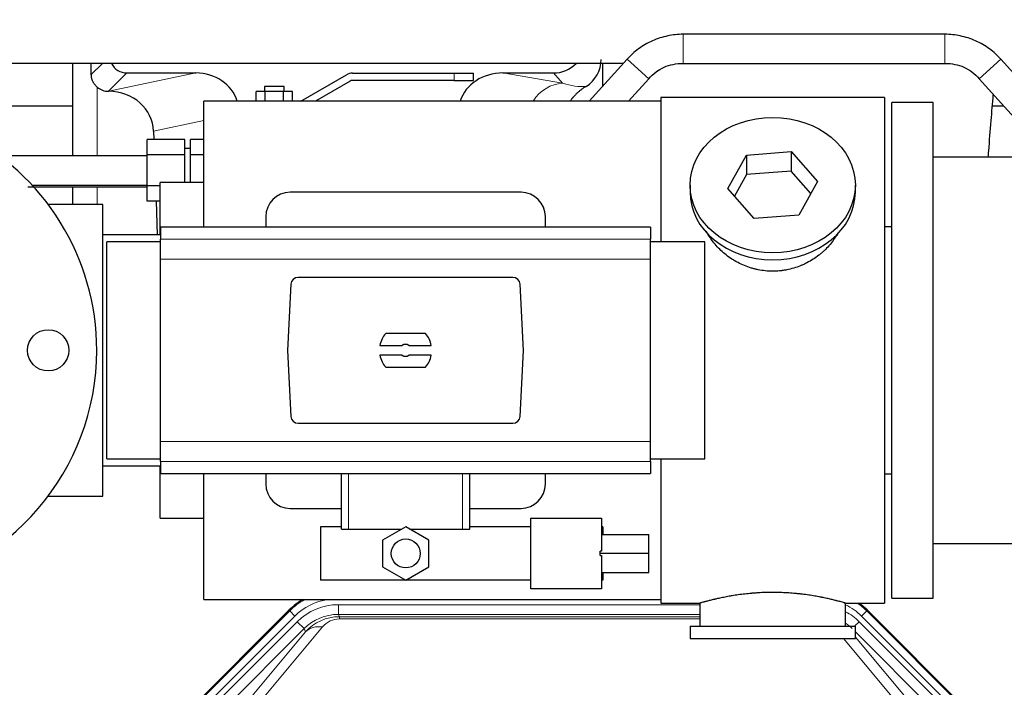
# Model space of a CAD drawing. Header units: inches. Extents: x 0 to 29700, y -16 to 21000.
# Tile 9 of 213: x 4063 to 4468, y 9512 to 9786. Entities that reach past the tile are written whole.
import ezdxf

# ---------------------------------------------------------------- set-up
doc = ezdxf.new("R2010")
doc.units = ezdxf.units.IN
doc.layers.add('1', color=7, linetype='Continuous', true_color=0xffffff)
doc.layers.add('254', color=7, linetype='Continuous', true_color=0xffffff)
doc.styles.add('latin_extended', font='simplex.shx')
doc.dimstyles.get("Standard").update_dxf_attribs({"dimtxt": 0.18, "dimasz": 0.18, "dimexe": 0.18, "dimexo": 0.0625, "dimgap": 0.09, "dimtad": 0, "dimtih": 1, "dimtoh": 1, "dimdec": 4, "dimzin": 0, "dimdsep": 46, "dimtxsty": 'Standard', "dimcen": 0.09, "dimadec": 0, "dimazin": 0, "dimtfac": 1, "dimtdec": 4, "dimtofl": 0, "dimtmove": 0, "dimatfit": 3, "dimfxl": 1, "dimtolj": 1, "dimtzin": 0, "dimarcsym": 0})

# ---------------------------------------------------------------- blocks, each defined once
blk = doc.blocks.new('_U10')
at = {"layer": '254', "color": 3, "linetype": 'Continuous', "lineweight": 13, "transparency": 16777216}
for p, q in [((2991.06, 10395.88), (2016.56, 10395.88)), ((2066.56, 9565.18), (2066.56, 10220.88)), ((7910.13, 9390.18), (2016.56, 9390.18))]:
    blk.add_line(p, q, dxfattribs=at)
at = {"layer": '254', "color": 3, "transparency": 16777216}
for points in [[(2095.73, 10220.88), (2037.39, 10220.88), (2066.56, 10395.88)], [(2037.39, 9565.18), (2095.73, 9565.18), (2066.56, 9390.18)]]:
    blk.add_solid(points, dxfattribs=at)
at = {"layer": 'Defpoints', "color": 0, "transparency": 16777216}
for p in [(2066.56, 10395.88), (3041.06, 10395.88), (7960.13, 9390.18)]:
    blk.add_point(p, dxfattribs=at)
at = {"layer": '254', "color": 2, "lineweight": 13, "transparency": 16777216, "insert": (1804.06, 9605.53), "char_height": 175, "attachment_point": 1, "rotation": 90, "style": 'latin_extended'}
blk.add_mtext('\\A1;\\C2;1006', dxfattribs=at)

msp = doc.modelspace()

# ---------------------------------------------------------------- linework, layer by layer
at = {"layer": '1', "color": 2, "linetype": 'Continuous', "lineweight": 25}
for p, q in [((4443.993, 9780.182), (4336.261, 9780.182)), ((4313.219, 9769.92), (4297.705, 9752.682)), ((4497.138, 9736.472), (4467.035, 9769.92)), ((4311.687, 9768.201), (4039.581, 9768.201)), ((4085.109, 9768.201), (4085.109, 9730.182)), ((4107.461, 9764.269), (4135.921, 9764.269)), ((4262.089, 9764.269), (4282.941, 9764.269)), ((4303.177, 9768.201), (4303.177, 9758.76)), ((4336.261, 9768.182), (4443.993, 9768.182)), ((4179.055, 9752.682), (4197.813, 9763.512)), ((4199.313, 9760.914), (4185.055, 9752.682)), ((4200.313, 9764.182), (4242.127, 9764.182)), ((4242.127, 9761.182), (4200.313, 9761.182)), ((4242.127, 9764.182), (4250.127, 9764.182)), ((4242.127, 9761.182), (4250.127, 9761.182)), ((4250.127, 9761.182), (4250.127, 9764.182)), ((4313.849, 9752.681), (4322.138, 9761.892)), ((4458.115, 9761.892), (4487.104, 9729.682)), ((4099.921, 9756.73), (4100.08, 9756.73)), ((4164.374, 9756.682), (4160.621, 9756.682)), ((4160.621, 9752.682), (4160.621, 9756.682)), ((4164.127, 9758.682), (4164.127, 9756.682)), ((4172.127, 9758.682), (4164.127, 9758.682)), ((4171.88, 9756.682), (4164.374, 9756.682)), ((4164.374, 9752.682), (4164.374, 9756.682)), ((4175.632, 9756.682), (4171.88, 9756.682)), ((4171.88, 9752.682), (4171.88, 9756.682)), ((4172.127, 9756.682), (4172.127, 9758.682)), ((4175.632, 9752.682), (4175.632, 9756.682)), ((4327.127, 9752.682), (4139.127, 9752.682)), ((4139.127, 9700.853), (4139.127, 9752.682)), ((4419.127, 9754.182), (4327.127, 9754.182)), ((4327.127, 9754.182), (4327.127, 9694.792)), ((4419.127, 9754.182), (4419.127, 9546.182)), ((4439.127, 9752.182), (4422.127, 9752.182)), ((4422.127, 9548.182), (4422.127, 9752.182)), ((4439.127, 9548.182), (4439.127, 9752.182)), ((4085.107, 9750.682), (4039.578, 9750.682)), ((4468.204, 9750.682), (4463.498, 9750.682)), ((4118.471, 9740.361), (4118.597, 9736.883)), ((4115.827, 9730.533), (4115.827, 9736.884)), ((4131.327, 9736.884), (4115.827, 9736.884)), ((4131.327, 9730.533), (4131.327, 9736.884)), ((4133.627, 9730.533), (4133.627, 9736.884)), ((4139.127, 9736.884), (4133.627, 9736.884)), ((4133.627, 9733.182), (4131.327, 9733.182)), ((4362.407, 9730.477), (4380.798, 9731.918)), ((4380.798, 9731.918), (4380.798, 9723.888)), ((4380.798, 9731.918), (4391.518, 9719.592)), ((4115.827, 9730.182), (4055.128, 9730.182)), ((4115.827, 9717.831), (4115.827, 9730.533)), ((4131.327, 9730.533), (4115.827, 9730.533)), ((4131.327, 9719.182), (4131.327, 9730.533)), ((4133.627, 9719.182), (4133.627, 9730.533)), ((4139.127, 9730.533), (4133.627, 9730.533)), ((4354.736, 9716.709), (4362.407, 9730.477)), ((4362.407, 9730.477), (4362.407, 9722.447)), ((4500.132, 9729.682), (4439.127, 9729.682)), ((4380.798, 9723.888), (4362.407, 9722.447)), ((4388.791, 9714.698), (4380.798, 9723.888)), ((4362.407, 9722.447), (4357.463, 9713.573)), ((4068.449, 9718.182), (4115.827, 9718.182)), ((4085.109, 9717.47), (4085.109, 9710.183)), ((4115.827, 9711.48), (4115.827, 9717.831)), ((4121.127, 9717.831), (4115.827, 9717.831)), ((4139.127, 9719.182), (4121.127, 9719.182)), ((4121.127, 9697.687), (4121.127, 9719.182)), ((4339.127, 9718.151), (4339.127, 9715.283)), ((4365.455, 9704.383), (4354.736, 9716.709)), ((4391.518, 9719.592), (4383.847, 9705.825)), ((4407.127, 9715.283), (4407.127, 9718.151)), ((4269.627, 9715.182), (4174.627, 9715.182)), ((4097.627, 9710.182), (4075.126, 9710.182)), ((4097.627, 9590.182), (4097.627, 9710.182)), ((4121.127, 9711.48), (4115.827, 9711.48)), ((4119.522, 9711.48), (4120.024, 9697.682)), ((4164.627, 9705.182), (4164.627, 9700.845)), ((4279.627, 9700.845), (4279.627, 9705.182)), ((4383.847, 9705.825), (4365.455, 9704.383)), ((4322.877, 9700.846), (4121.377, 9700.846)), ((4121.377, 9700.846), (4121.377, 9695.961)), ((4322.877, 9700.846), (4322.877, 9695.961)), ((4419.127, 9701.182), (4422.127, 9701.182)), ((4121.377, 9697.682), (4097.627, 9697.682)), ((4121.377, 9687.672), (4121.377, 9695.961)), ((4322.877, 9687.672), (4322.877, 9695.961)), ((4121.377, 9694.796), (4099.281, 9694.796)), ((4099.281, 9650.182), (4099.281, 9694.796)), ((4345.281, 9694.796), (4322.877, 9694.796)), ((4345.281, 9650.182), (4345.281, 9694.796)), ((4121.377, 9612.692), (4121.377, 9687.672)), ((4322.877, 9612.692), (4322.877, 9687.672)), ((4266.284, 9680.182), (4177.97, 9680.182)), ((4174.978, 9677.343), (4173.555, 9650.182)), ((4270.699, 9650.182), (4269.276, 9677.343)), ((4230.311, 9657.152), (4213.943, 9657.152)), ((4211.575, 9652.237), (4220.777, 9652.237)), ((4223.476, 9652.237), (4232.679, 9652.237)), ((4099.281, 9605.568), (4099.281, 9650.182)), ((4173.555, 9650.182), (4174.978, 9623.021)), ((4220.777, 9648.127), (4211.575, 9648.127)), ((4232.679, 9648.127), (4223.476, 9648.127)), ((4269.276, 9623.021), (4270.699, 9650.182)), ((4345.281, 9605.568), (4345.281, 9650.182)), ((4213.943, 9643.212), (4230.311, 9643.212)), ((4177.97, 9620.182), (4266.284, 9620.182)), ((4121.377, 9604.403), (4121.377, 9612.692)), ((4322.877, 9604.403), (4322.877, 9612.692)), ((4097.627, 9602.682), (4121.377, 9602.682)), ((4099.281, 9605.568), (4121.377, 9605.568)), ((4121.127, 9581.182), (4121.127, 9602.682)), ((4121.377, 9604.403), (4121.377, 9599.518)), ((4322.877, 9605.568), (4345.281, 9605.568)), ((4322.877, 9604.403), (4322.877, 9599.518)), ((4327.127, 9605.571), (4327.127, 9546.182)), ((4121.377, 9599.518), (4322.877, 9599.518)), ((4139.127, 9547.682), (4139.127, 9599.52)), ((4164.627, 9599.518), (4164.627, 9595.182)), ((4195.727, 9576.682), (4195.727, 9599.518)), ((4248.527, 9576.682), (4248.527, 9599.518)), ((4279.627, 9595.182), (4279.627, 9599.518)), ((4422.127, 9599.182), (4419.127, 9599.182)), ((4075.126, 9590.182), (4097.627, 9590.182)), ((4174.627, 9585.182), (4195.727, 9585.182)), ((4248.526, 9585.182), (4269.627, 9585.182)), ((4121.127, 9581.182), (4139.127, 9581.182)), ((4273.699, 9581.128), (4302.699, 9581.128)), ((4273.699, 9552.128), (4273.699, 9581.128)), ((4302.699, 9581.128), (4302.699, 9567.583)), ((4195.727, 9577.628), (4187.199, 9577.628)), ((4187.199, 9577.628), (4187.199, 9555.628)), ((4195.727, 9576.682), (4198.69, 9576.682)), ((4198.69, 9576.682), (4220.613, 9576.682)), ((4222.199, 9577.598), (4212.699, 9572.113)), ((4231.699, 9572.113), (4222.199, 9577.598)), ((4223.785, 9576.682), (4245.563, 9576.682)), ((4245.563, 9576.682), (4248.527, 9576.682)), ((4273.699, 9577.628), (4248.527, 9577.628)), ((4303.199, 9577.628), (4302.699, 9577.628)), ((4302.699, 9574.377), (4322.199, 9574.377)), ((4303.199, 9577.628), (4303.199, 9574.377)), ((4322.199, 9566.718), (4322.199, 9574.377)), ((4212.699, 9572.113), (4212.699, 9561.143)), ((4231.699, 9561.143), (4231.699, 9572.113)), ((4439.127, 9570.682), (4500.132, 9570.682)), ((4302.699, 9567.583), (4302.199, 9567.583)), ((4302.199, 9566.718), (4302.199, 9567.583)), ((4302.199, 9565.853), (4302.199, 9566.718)), ((4302.199, 9566.718), (4322.199, 9566.718)), ((4302.199, 9565.853), (4302.699, 9565.853)), ((4302.699, 9565.853), (4302.699, 9552.128)), ((4322.199, 9558.789), (4322.199, 9566.718)), ((4212.699, 9561.143), (4222.199, 9555.658)), ((4222.199, 9555.658), (4231.699, 9561.143)), ((4302.699, 9558.789), (4322.199, 9558.789)), ((4303.199, 9558.789), (4303.199, 9555.628)), ((4273.699, 9555.628), (4187.199, 9555.628)), ((4303.199, 9555.628), (4302.699, 9555.628)), ((4302.699, 9552.128), (4273.699, 9552.128)), ((4139.127, 9547.682), (4327.127, 9547.682)), ((4327.127, 9546.182), (4343.127, 9546.182)), ((4343.127, 9546.182), (4343.127, 9536.682)), ((4402.722, 9546.182), (4419.127, 9546.182)), ((4403.127, 9536.682), (4403.127, 9546.298)), ((4422.127, 9548.182), (4439.127, 9548.182)), ((4130.485, 9499.569), (4174.301, 9543.385)), ((4411.952, 9543.385), (4455.768, 9499.569)), ((4339.127, 9536.682), (4339.127, 9531.682)), ((4339.127, 9536.682), (4407.127, 9536.682)), ((4407.127, 9531.682), (4407.127, 9536.682)), ((4339.127, 9531.682), (4407.127, 9531.682))]:
    msp.add_line(p, q, dxfattribs=at)
at = {"layer": '1', "color": 110, "linetype": 'Continuous', "lineweight": 13}
for p, q in [((4336.261, 9768.182), (4336.261, 9780.182)), ((4443.993, 9768.182), (4443.993, 9780.182)), ((4322.138, 9761.892), (4313.219, 9769.92)), ((4458.115, 9761.892), (4467.035, 9769.92)), ((4092.869, 9763.624), (4097.446, 9768.201)), ((4107.461, 9764.269), (4099.921, 9756.73)), ((4100.08, 9756.73), (4135.921, 9764.269)), ((4262.089, 9764.269), (4286.732, 9760.054)), ((4286.732, 9760.054), (4282.941, 9764.269)), ((4242.127, 9761.182), (4242.127, 9764.182)), ((4095.318, 9730.181), (4095.318, 9758.435)), ((4139.126, 9744.706), (4118.471, 9740.361)), ((4095.318, 9710.182), (4095.318, 9717.47)), ((4322.877, 9695.961), (4121.377, 9695.961)), ((4322.877, 9687.672), (4121.377, 9687.672)), ((4322.877, 9612.692), (4121.377, 9612.692)), ((4322.877, 9604.403), (4121.377, 9604.403)), ((4198.69, 9576.682), (4198.69, 9599.518)), ((4245.563, 9576.682), (4245.563, 9599.518)), ((4130.866, 9499.419), (4174.457, 9543.01)), ((4174.457, 9543.01), (4174.301, 9543.385)), ((4176.575, 9540.892), (4174.457, 9543.01)), ((4194.499, 9545.554), (4343.125, 9545.554)), ((4194.499, 9541.56), (4194.499, 9545.554)), ((4343.125, 9541.56), (4194.499, 9541.56)), ((4194.499, 9541.56), (4194.894, 9540.605)), ((4411.796, 9543.01), (4409.678, 9540.892)), ((4411.952, 9543.385), (4411.796, 9543.01)), ((4411.796, 9543.01), (4455.387, 9499.419)), ((4176.575, 9540.892), (4132.984, 9497.301)), ((4135.376, 9496.359), (4177.552, 9538.534)), ((4180.376, 9535.71), (4177.552, 9538.534)), ((4194.894, 9540.605), (4343.124, 9540.605)), ((4194.894, 9539.726), (4194.894, 9540.605)), ((4343.124, 9539.726), (4194.894, 9539.726)), ((4406.849, 9536.682), (4408.702, 9538.534)), ((4450.877, 9496.359), (4408.702, 9538.534)), ((4453.269, 9497.301), (4409.678, 9540.892)), ((4180.376, 9535.71), (4138.201, 9493.534)), ((4154.852, 9503.2), (4180.93, 9534.373)), ((4187.991, 9536.419), (4161.914, 9505.246)), ((4180.93, 9534.373), (4180.376, 9535.71)), ((4448.053, 9493.534), (4407.127, 9534.46)), ((4424.34, 9505.246), (4402.225, 9531.682)), ((4407.127, 9532.216), (4431.401, 9503.2))]:
    msp.add_line(p, q, dxfattribs=at)
at = {"layer": '1', "color": 2, "linetype": 'Continuous', "lineweight": 25}
for centre, radius in [((4075.127, 9650.182), 8.5), ((4222.199, 9566.628), 5.954)]:
    msp.add_circle(centre, radius, dxfattribs=at)
for centre, radius, start, end in [((4200.313, 9759.182), 5, 90, 120), ((4200.313, 9759.182), 2, 90, 120), ((3995.127, 9650.182), 100, 116.3925, 0), ((3995.127, 9650.182), 100, 0, 63.61313), ((4174.627, 9705.182), 10, 90, 180), ((4269.627, 9705.182), 10, 0, 90), ((4222.127, 9650.182), 10.75, 139.58102, 168.97935), ((4222.127, 9650.182), 10.75, 11.02065, 40.41898), ((4222.127, 9650.182), 2.459, 56.70712, 123.29288), ((4222.127, 9650.182), 10.75, 191.02065, 220.41898), ((4222.127, 9650.182), 2.459, 236.70712, 303.29288), ((4222.127, 9650.182), 10.75, 319.58102, 348.97935), ((4174.627, 9595.182), 10, 180, 270), ((4269.627, 9595.182), 10, 270, 0)]:
    msp.add_arc(centre, radius, start, end, dxfattribs=at)
for centre, major_axis, ratio, start_param, end_param in [((4289.559, 9769.862), (12.412, -4.015), 0.9953148, 5.572067, 6.5905896), ((4095.318, 9330.062), (10.169, -1338.715), 0.0006671, 1.9006023, 1.9042191), ((4107.514, 9771.295), (4.987, 4.987), 0.9924325, 2.8083869, 3.9231925), ((4135.305, 9747.204), (-18.076, -3.802), 0.9203203, 3.2437132, 4.4876926), ((4262.847, 9747.204), (18.879, -3.229), 0.8876007, 1.7611606, 3.0051518), ((4282.852, 9777.318), (-8.754, 9.732), 0.993147, 2.4124357, 3.2097125), ((4099.921, 9763.703), (-7.027, 0), 0.9924325, 0.8563441, 1.5707963), ((4100.08, 9739.794), (-18.402, 0), 0.9203203, 3.1750698, 4.712389), ((4373.127, 9715.283), (34, 0), 0.819152, 3.1416663, 6.2831608), ((4177.978, 9677.178), (-2.07, 2.182), 0.9974002, 5.5252668, 7.0411038), ((4266.276, 9677.178), (2.07, 2.182), 0.9974002, 5.5252668, 7.0411038), ((4177.978, 9623.186), (-2.07, -2.182), 0.9974002, 5.5252668, 7.0411038), ((4266.276, 9623.186), (2.07, -2.182), 0.9974002, 5.5252668, 7.0411038), ((4193.398, 9524.245, 0), (10.349, -24.985), 0.998395, 3.2714372, 3.5337241), ((4392.855, 9524.245, 0), (-10.349, -24.985), 0.998395, 2.7494612, 2.9094018)]:
    msp.add_ellipse(centre, major_axis=major_axis, ratio=ratio, start_param=start_param, end_param=end_param, dxfattribs=at)
at = {"layer": '1', "color": 110, "linetype": 'Continuous', "lineweight": 13}
for centre, major_axis, ratio, start_param, end_param in [((4286.732, 9743.119), (-2.866, -16.757), 0.8876007, 3.3319569, 4.2635089), ((4286.489, 9773.275), (17.605, -10.298), 0.5880236, 5.056727, 5.602163), ((4193.55, 9523.878, 0), (10.345, -24.976), 0.9987509, 3.2428484, 3.5337241), ((4193.55, 9523.878, 0), (9.199, -22.209), 0.998395, 2.8877733, 3.5337241), ((4392.703, 9523.878, 0), (-10.345, -24.976), 0.9987509, 2.7494612, 2.9335669), ((4194.526, 9521.521, 0), (-9.199, 22.209), 0.998395, 5.8910538, 6.6753168), ((4194.526, 9521.521), (7.671, -18.519), 0.9977549, 2.7494612, 3.5337241), ((4392.703, 9523.878, 0), (-9.199, -22.209), 0.998395, 2.7494612, 3.0857139), ((4391.727, 9521.521), (9.199, 22.209), 0.998395, 5.8910538, 6.1816355), ((4195.448, 9519.296), (4.311, -20.925), 0.9337003, 2.9520749, 3.7363379), ((4195.448, 9528.404), (2.389, -11.128), 0.8742439, 2.9560698, 3.7403327), ((4391.727, 9521.521, 0), (-7.671, -18.519), 0.9977549, 2.7494612, 2.9288368), ((4187.991, 9527.311), (-7.67, 6.416), 0.860824, 5.3364913, 6.1801624)]:
    msp.add_ellipse(centre, major_axis=major_axis, ratio=ratio, start_param=start_param, end_param=end_param, dxfattribs=at)
at = {"layer": '1', "color": 2, "linetype": 'Continuous', "lineweight": 25}
msp.add_ellipse((4373.127, 9718.151), major_axis=(34, 0), ratio=0.819152, dxfattribs=at)
for points, knots in [([(4336.261, 9780.182), (4334.111, 9780.166), (4329.83, 9779.709), (4323.558, 9777.704), (4317.872, 9774.383), (4314.668, 9771.507), (4313.219, 9769.92)], [0, 0, 0, 0, 0.2450784, 0.5000055, 0.7549276, 1, 1, 1, 1]), ([(4336.261, 9780.182), (4334.111, 9780.166), (4329.83, 9779.709), (4323.558, 9777.704), (4317.872, 9774.383), (4314.668, 9771.507), (4313.219, 9769.92)], [0, 0, 0, 0, 0.2450784, 0.5000055, 0.7549276, 1, 1, 1, 1]), ([(4467.035, 9769.92), (4465.585, 9771.507), (4462.382, 9774.383), (4456.695, 9777.704), (4450.423, 9779.709), (4446.142, 9780.166), (4443.993, 9780.182)], [0, 0, 0, 0, 0.2450784, 0.5000055, 0.7549276, 1, 1, 1, 1]), ([(4467.035, 9769.92), (4465.585, 9771.507), (4462.382, 9774.383), (4456.695, 9777.704), (4450.423, 9779.709), (4446.142, 9780.166), (4443.993, 9780.182)], [0, 0, 0, 0, 0.2450784, 0.5000055, 0.7549276, 1, 1, 1, 1]), ([(4322.138, 9761.892), (4323.059, 9762.944), (4325.009, 9764.733), (4328.424, 9766.779), (4332.229, 9767.949), (4334.863, 9768.201), (4336.261, 9768.182)], [0, 0, 0, 0, 0.2585438, 0.4999949, 0.7414523, 1, 1, 1, 1]), ([(4322.138, 9761.892), (4323.059, 9762.944), (4325.008, 9764.733), (4328.424, 9766.779), (4332.229, 9767.949), (4334.863, 9768.201), (4336.261, 9768.182)], [0, 0, 0, 0, 0.2585437, 0.4999949, 0.7414523, 1, 1, 1, 1]), ([(4443.993, 9768.182), (4445.391, 9768.201), (4448.024, 9767.949), (4451.83, 9766.779), (4455.245, 9764.733), (4457.195, 9762.944), (4458.115, 9761.892)], [0, 0, 0, 0, 0.2585438, 0.4999949, 0.7414523, 1, 1, 1, 1]), ([(4443.993, 9768.182), (4445.391, 9768.201), (4448.024, 9767.949), (4451.83, 9766.779), (4455.245, 9764.733), (4457.195, 9762.944), (4458.115, 9761.892)], [0, 0, 0, 0, 0.2585437, 0.4999949, 0.7414523, 1, 1, 1, 1]), ([(4095.318, 9758.435), (4095.128, 9758.598), (4094.949, 9758.769), (4094.61, 9759.127), (4094.45, 9759.313), (4094.151, 9759.702), (4094.012, 9759.904), (4093.866, 9760.141), (4093.85, 9760.167), (4093.818, 9760.221), (4093.803, 9760.247), (4093.756, 9760.328), (4093.666, 9760.489), (4093.582, 9760.653), (4093.424, 9760.985), (4093.331, 9761.211), (4093.169, 9761.672), (4093.1, 9761.907), (4093.031, 9762.207), (4093.017, 9762.268), (4092.993, 9762.389), (4092.981, 9762.451), (4092.949, 9762.634), (4092.931, 9762.757), (4092.887, 9763.126), (4092.871, 9763.374), (4092.869, 9763.624)], [0, 0, 0, 0, 0.125, 0.125, 0.25, 0.25, 0.375, 0.375, 0.390625, 0.390625, 0.40625, 0.40625, 0.4375, 0.5, 0.5, 0.625, 0.625, 0.75, 0.75, 0.78125, 0.78125, 0.8125, 0.8125, 0.875, 0.875, 1, 1, 1, 1]), ([(4296.355, 9758.756), (4296.014, 9758.55), (4295.346, 9758.121), (4294.384, 9757.432), (4293.463, 9756.695), (4292.876, 9756.171), (4292.303, 9755.632), (4292.024, 9755.354), (4291.48, 9754.78), (4291.215, 9754.485), (4290.893, 9754.105), (4290.83, 9754.028), (4290.703, 9753.875), (4290.516, 9753.643), (4290.334, 9753.407), (4290.11, 9753.107), (4290.005, 9752.964), (4289.903, 9752.82)], [0, 0, 0, 0, 0.1342507, 0.2685014, 0.4027521, 0.5370029, 0.5370029, 0.6712536, 0.6712536, 0.8055043, 0.8055043, 0.839067, 0.839067, 0.8726296, 0.939755, 0.939755, 1, 1, 1, 1]), ([(4461.824, 9729.731), (4461.886, 9730.556), (4462.268, 9735.672), (4462.95, 9744.333), (4463.589, 9751.882), (4463.898, 9755.396), (4463.905, 9755.475)], [0, 0, 0, 0, 0.0907681, 0.5653651, 0.9902444, 1, 1, 1, 1]), ([(4066.741, 9717.47), (4068.851, 9717.47), (4085.211, 9717.47), (4101.572, 9717.47), (4115.823, 9717.47)], [0, 0, 0, 0, 0.1289519, 1, 1, 1, 1]), ([(4375.985, 9682.859), (4374.993, 9682.765), (4374.005, 9682.72), (4372.036, 9682.727), (4371.055, 9682.779), (4369.1, 9682.976), (4368.127, 9683.123), (4366.914, 9683.366), (4366.672, 9683.418), (4366.309, 9683.5), (4366.188, 9683.528), (4365.946, 9683.586), (4365.345, 9683.733), (4364.751, 9683.898), (4363.341, 9684.326), (4362.42, 9684.655), (4360.618, 9685.394), (4359.736, 9685.805), (4358.442, 9686.482), (4358.015, 9686.719), (4357.488, 9687.026), (4357.383, 9687.089), (4357.173, 9687.214), (4356.861, 9687.405), (4356.552, 9687.599), (4355.535, 9688.258), (4354.754, 9688.817), (4353.255, 9689.996), (4352.536, 9690.615), (4351.162, 9691.912), (4350.507, 9692.59), (4349.26, 9694.004), (4348.679, 9694.728), (4347.6, 9696.21), (4347.101, 9696.967), (4346.358, 9698.221), (4346.088, 9698.708), (4345.835, 9699.201)], [0, 0, 0, 0, 0.0792205, 0.0792205, 0.1584409, 0.1584409, 0.2376614, 0.2376614, 0.2574665, 0.2574665, 0.2673691, 0.2673691, 0.2772716, 0.3168819, 0.3168819, 0.3961024, 0.3961024, 0.4753228, 0.4753228, 0.5149331, 0.5149331, 0.5248356, 0.5248356, 0.5347382, 0.5545433, 0.5545433, 0.6337638, 0.6337638, 0.7129842, 0.7129842, 0.7922047, 0.7922047, 0.8714252, 0.8714252, 0.9506456, 0.9506456, 1, 1, 1, 1]), ([(4400.025, 9698.462), (4399.865, 9698.173), (4399.699, 9697.885), (4399.468, 9697.5), (4399.408, 9697.403), (4399.288, 9697.209), (4399.107, 9696.918), (4398.92, 9696.631), (4398.538, 9696.06), (4398.275, 9695.685), (4397.456, 9694.577), (4396.873, 9693.859), (4395.633, 9692.469), (4394.976, 9691.796), (4394.107, 9690.985), (4393.842, 9690.744), (4393.573, 9690.506), (4393.392, 9690.348), (4393.301, 9690.27), (4392.844, 9689.881), (4392.472, 9689.578), (4391.336, 9688.697), (4390.552, 9688.144), (4388.931, 9687.108), (4388.095, 9686.625), (4386.8, 9685.956), (4386.361, 9685.742), (4385.693, 9685.435), (4385.469, 9685.336), (4385.13, 9685.189), (4385.016, 9685.141), (4384.789, 9685.046), (4384.674, 9685), (4383.646, 9684.585), (4382.719, 9684.261), (4380.839, 9683.704), (4379.886, 9683.471), (4378.438, 9683.189), (4377.952, 9683.106), (4377.218, 9683), (4376.972, 9682.968), (4376.48, 9682.909), (4376.232, 9682.882), (4375.985, 9682.859)], [0, 0, 0, 0, 0.0354008, 0.0354008, 0.0474583, 0.0474583, 0.0595158, 0.0836308, 0.0836308, 0.1318607, 0.1318607, 0.2283206, 0.2283206, 0.3247806, 0.3247806, 0.3488955, 0.360953, 0.360953, 0.3730105, 0.3730105, 0.4212405, 0.4212405, 0.5177004, 0.5177004, 0.6141603, 0.6141603, 0.6623903, 0.6623903, 0.6865053, 0.6865053, 0.6985627, 0.6985627, 0.7106202, 0.7106202, 0.8070802, 0.8070802, 0.9035401, 0.9035401, 0.95177, 0.95177, 0.975885, 0.975885, 1, 1, 1, 1]), ([(4403.127, 9546.182), (4403.127, 9546.182), (4403.079, 9546.196), (4402.935, 9546.237), (4402.875, 9546.254), (4402.766, 9546.285), (4402.707, 9546.302), (4402.641, 9546.321), (4402.595, 9546.334), (4402.572, 9546.341), (4402.353, 9546.403), (4402.112, 9546.47), (4401.541, 9546.629), (4401.21, 9546.719), (4400.46, 9546.92), (4400.04, 9547.031), (4399.516, 9547.165), (4399.457, 9547.18), (4399.338, 9547.211), (4399.277, 9547.226), (4399.095, 9547.273), (4398.97, 9547.304), (4398.591, 9547.399), (4398.328, 9547.464), (4397.512, 9547.662), (4396.932, 9547.799), (4395.697, 9548.079), (4395.042, 9548.222), (4394.005, 9548.438), (4393.65, 9548.51), (4393.194, 9548.601), (4393.102, 9548.619), (4392.918, 9548.655), (4392.64, 9548.709), (4392.359, 9548.763), (4391.413, 9548.94), (4390.63, 9549.079), (4389.013, 9549.347), (4388.179, 9549.475), (4386.888, 9549.657), (4386.014, 9549.775), (4385.113, 9549.885), (4384.541, 9549.951), (4384.427, 9549.964), (4384.197, 9549.989), (4383.853, 9550.027), (4383.506, 9550.064), (4382.811, 9550.134), (4382.345, 9550.178), (4380.938, 9550.301), (4379.988, 9550.371), (4378.067, 9550.485), (4377.094, 9550.529), (4375.864, 9550.565), (4375.494, 9550.575), (4375.06, 9550.584), (4374.874, 9550.587), (4374.75, 9550.59), (4374.687, 9550.591), (4374.128, 9550.599), (4373.632, 9550.603), (4372.148, 9550.603), (4371.165, 9550.588), (4369.211, 9550.531), (4368.239, 9550.488), (4366.791, 9550.403), (4366.309, 9550.371), (4365.589, 9550.318), (4365.35, 9550.3), (4364.991, 9550.271), (4364.871, 9550.261), (4364.633, 9550.241), (4364.515, 9550.231), (4363.449, 9550.138), (4362.524, 9550.044), (4360.716, 9549.836), (4359.834, 9549.723), (4358.11, 9549.48), (4357.269, 9549.351), (4356.347, 9549.199), (4356.245, 9549.182), (4356.042, 9549.148), (4355.739, 9549.096), (4355.44, 9549.044), (4354.85, 9548.94), (4354.465, 9548.87), (4353.334, 9548.657), (4352.613, 9548.514), (4351.237, 9548.227), (4350.582, 9548.084), (4349.804, 9547.908), (4349.573, 9547.855), (4349.348, 9547.803), (4349.199, 9547.768), (4349.124, 9547.751), (4348.757, 9547.664), (4348.473, 9547.597), (4347.655, 9547.398), (4347.153, 9547.272), (4346.231, 9547.035), (4345.812, 9546.925), (4345.247, 9546.774), (4345.069, 9546.725), (4344.818, 9546.657), (4344.697, 9546.624), (4344.582, 9546.592), (4344.507, 9546.572), (4344.47, 9546.561), (4344.144, 9546.471), (4343.903, 9546.403), (4343.517, 9546.294), (4343.371, 9546.252), (4343.225, 9546.21), (4343.188, 9546.2), (4343.152, 9546.189), (4343.142, 9546.186), (4343.13, 9546.183), (4343.126, 9546.182), (4343.127, 9546.182)], [0, 0, 0, 0, 0.0311289, 0.0311289, 0.0467558, 0.0467558, 0.0545693, 0.0584761, 0.0584761, 0.0623828, 0.0623828, 0.0936367, 0.0936367, 0.1248906, 0.1248906, 0.1561445, 0.1561445, 0.1600513, 0.1600513, 0.163958, 0.163958, 0.1717715, 0.1717715, 0.1873984, 0.1873984, 0.2186523, 0.2186523, 0.2499062, 0.2499062, 0.2655332, 0.2655332, 0.2694399, 0.2694399, 0.2733467, 0.2811601, 0.2811601, 0.3124141, 0.3124141, 0.343668, 0.343668, 0.3592949, 0.3749219, 0.3749219, 0.3788286, 0.3788286, 0.3827353, 0.3905488, 0.3905488, 0.4061758, 0.4061758, 0.4374297, 0.4374297, 0.4686836, 0.4686836, 0.4764971, 0.4804038, 0.4823572, 0.4823572, 0.4843105, 0.4843105, 0.4999375, 0.4999375, 0.5311914, 0.5311914, 0.5624453, 0.5624453, 0.5780723, 0.5780723, 0.5858857, 0.5858857, 0.5897925, 0.5897925, 0.5936992, 0.5936992, 0.6249531, 0.6249531, 0.656207, 0.656207, 0.6874609, 0.6874609, 0.6913677, 0.6913677, 0.6952744, 0.7030879, 0.7030879, 0.7187148, 0.7187148, 0.7499687, 0.7499687, 0.7812227, 0.7812227, 0.7890361, 0.7929429, 0.7929429, 0.7968496, 0.7968496, 0.8124766, 0.8124766, 0.8437305, 0.8437305, 0.8749844, 0.8749844, 0.8906113, 0.8906113, 0.8984248, 0.9023315, 0.9023315, 0.9062383, 0.9062383, 0.9374922, 0.9374922, 0.9687461, 0.9687461, 0.984373, 0.984373, 0.9921865, 0.9921865, 1, 1, 1, 1])]:
    msp.add_open_spline(points, degree=3, knots=knots, dxfattribs=at)

# ---------------------------------------------------------------- dimensions: what is measured, and where the dimension line sits
at = {"layer": '254', "color": 2, "linetype": 'Continuous', "lineweight": 13}
dim = msp.add_linear_dim(base=(2066.56, 10395.881), p1=(7960.127, 9390.182), p2=(3041.06, 10395.881), angle=90, text='\\C2;1006', dimstyle='Standard', override={"dimscale": 50, "dimtxt": 3.5, "dimasz": 3.5, "dimexe": 1, "dimexo": 1, "dimgap": 1.75, "dimtad": 1, "dimtih": 0, "dimtoh": 0, "dimdec": 0, "dimlfac": 0.02, "dimzin": 8, "dimdsep": 46, "dimlunit": 2, "dimpost": '', "dimtxsty": 'latin_extended', "dimsah": 1, "dimse1": 0, "dimse2": 0, "dimsd1": 0, "dimsd2": 0, "dimclrd": 3, "dimclre": 3, "dimclrt": 2, "dimtol": 0, "dimtm": -0.1, "dimtfac": 0.714286, "dimtdec": 3, "dimtofl": 1, "dimtmove": 0, "dimtzin": 8, "dimlwd": 13, "dimlwe": 13}, dxfattribs=at)
dim.commit()
dim.dimension.update_dxf_attribs({"geometry": '_U10', "text_midpoint": (2066.56, 9893.031), "dimtype": 160})

doc.saveas('drawing.dxf')
